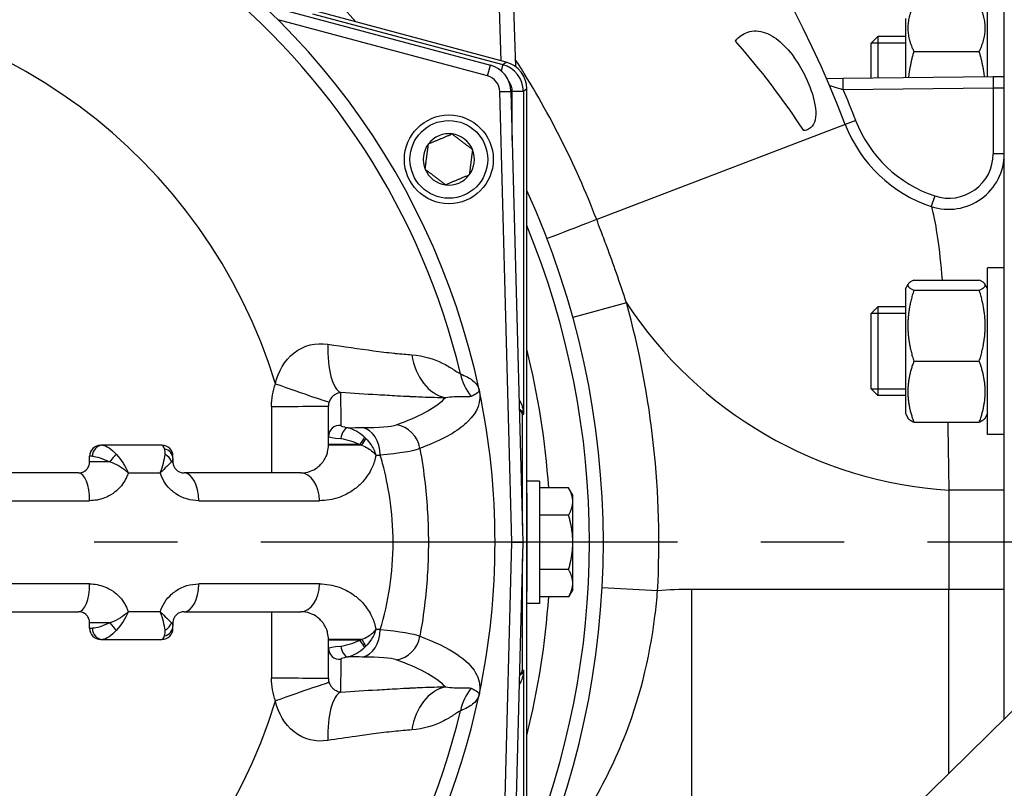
# Model space of a CAD drawing. Header units: millimetres. Extents: x -309 to 8091, y -6405 to -465.
# Tile 23 of 58: x 2596 to 2773, y -4050 to -3912. Entities that reach past the tile are written whole.
import ezdxf

# ---------------------------------------------------------------- set-up
doc = ezdxf.new("R2010")
doc.units = ezdxf.units.MM
doc.header["$LTSCALE"] = 20
doc.linetypes.add('MITTE', pattern=[2, 1.25, -0.25, 0.25, -0.25])
doc.layers.add('02-LINIE-035', color=2, linetype='CONTINUOUS')
doc.layers.add('05-ACHSE', color=1, linetype='MITTE')

msp = doc.modelspace()

# ---------------------------------------------------------------- linework, layer by layer
at = {"layer": '02-LINIE-035'}
for p, q in [((2682.39, -3919.21), (2681.48, -3893)), ((2683.98, -3892.91), (2684.93, -3920.25)), ((2772.96, -4037.8), (2772.96, -3897.97)), ((2639.26, -3908.98), (2680.43, -3920.01)), ((2769.96, -3922.11), (2769.96, -3907.83)), ((2683.26, -3919.44), (2646.32, -3909.54)), ((2683.26, -3919.44), (2646.33, -3909.55)), ((2648.41, -3910.73), (2682.66, -3919.9)), ((2679.91, -3921.94), (2642.22, -3911.84)), ((2755.16, -3911.58), (2755.16, -3922.27)), ((2748.96, -3916.05), (2750.18, -3914.83)), ((2748.96, -3922.34), (2748.96, -3916.05)), ((2755.16, -3916.03), (2748.98, -3916.03)), ((2750.18, -3914.83), (2750.18, -3922.33)), ((2755.16, -3914.83), (2750.18, -3914.83)), ((2756.66, -3917.52), (2768.45, -3917.52)), ((2682.66, -3919.9), (2682.36, -3921.02)), ((2682.66, -3919.9), (2683.26, -3919.44)), ((2683.26, -3919.44), (2683.26, -3919.44)), ((2679.91, -3921.94), (2680.43, -3920.01)), ((2684.97, -3921.27), (2684.97, -3921.27)), ((2743.95, -3922.39), (2740.96, -3922.43)), ((2770.94, -3922.1), (2743.95, -3922.39)), ((2743.97, -3924.39), (2743.95, -3922.39)), ((2772.96, -3922.08), (2770.94, -3922.1)), ((2770.94, -3922.1), (2770.96, -3924.1)), ((2682.13, -3924.76), (2684.13, -3924.71)), ((2684.26, -4005.97), (2682.13, -3924.76)), ((2684.13, -3924.71), (2686.26, -4005.97)), ((2684.36, -3933.57), (2684.36, -3924.73)), ((2686.36, -3924.73), (2684.36, -3924.73)), ((2686.96, -3924.27), (2686.36, -3924.73)), ((2686.36, -3924.73), (2686.36, -3982.87)), ((2686.96, -3997.09), (2686.96, -3924.27)), ((2686.96, -3924.27), (2686.97, -3924.27)), ((2686.97, -3997.09), (2686.97, -3924.27)), ((2743.97, -3924.39), (2770.96, -3924.1)), ((2770.96, -3924.1), (2772.96, -3924.06)), ((2770.96, -3924.1), (2770.96, -3935.96)), ((2746.2, -3929.95), (2744.33, -3930.66)), ((2744.33, -3930.66), (2699.56, -3947.82)), ((2772.96, -3935.96), (2770.96, -3935.96)), ((2760.44, -3943.55), (2759.81, -3945.45)), ((2769.96, -3986.53), (2769.96, -3956.53)), ((2772.96, -3956.53), (2769.96, -3956.53)), ((2756.66, -3958.73), (2768.45, -3958.73)), ((2755.16, -3960.28), (2755.65, -3959.43)), ((2755.16, -3960.28), (2755.16, -3982.78)), ((2756.66, -3960.54), (2768.45, -3960.54)), ((2769.96, -3960.28), (2769.46, -3959.43)), ((2704.92, -3962.79), (2695.28, -3965.45)), ((2748.96, -3964.76), (2750.18, -3963.53)), ((2750.18, -3963.53), (2750.18, -3979.53)), ((2755.16, -3963.53), (2750.18, -3963.53)), ((2748.96, -3978.31), (2748.96, -3964.76)), ((2755.16, -3964.74), (2748.98, -3964.74)), ((2756.66, -3973.34), (2768.45, -3973.34)), ((2748.96, -3978.31), (2750.18, -3979.53)), ((2748.98, -3978.33), (2755.16, -3978.33)), ((2755.16, -3979.53), (2750.18, -3979.53)), ((2651.26, -3986.9), (2651.26, -3981.41)), ((2686.36, -3982.87), (2686.18, -3983.05)), ((2686.18, -4002.97), (2686.18, -3983.05)), ((2755.16, -3982.78), (2755.65, -3983.64)), ((2769.96, -3982.78), (2769.46, -3983.64)), ((2756.66, -3984.34), (2768.45, -3984.34)), ((2651.26, -3988.33), (2651.26, -3986.9)), ((2772.96, -3986.53), (2769.96, -3986.53)), ((2610.56, -3988.47), (2610.26, -3988.47)), ((2621.26, -3988.47), (2610.56, -3988.47)), ((2656.91, -3988.33), (2651.26, -3988.33)), ((2651.26, -3988.47), (2651.26, -3988.33)), ((2657.23, -3988.47), (2651.26, -3988.47)), ((2608.26, -3991.47), (2608.26, -3990.47)), ((2608.77, -3990.47), (2608.26, -3990.47)), ((2623.26, -3990.86), (2623.26, -3990.47)), ((2611.92, -3991.47), (2608.26, -3991.47)), ((2622.99, -3991.47), (2623.26, -3991.47)), ((2623.26, -3990.86), (2623.26, -3991.47)), ((2606.26, -3993.47), (2490.26, -3993.47)), ((2615.2, -3993.47), (2620.98, -3993.47)), ((2646.26, -3993.47), (2625.26, -3993.47)), ((2689.26, -3994.97), (2686.97, -3994.97)), ((2689.26, -3994.97), (2689.26, -4016.97)), ((2686.96, -3997.09), (2686.97, -3997.09)), ((2694.5, -3996.16), (2689.26, -3996.16)), ((2695.26, -3997.47), (2694.5, -3996.16)), ((2695.26, -3998.61), (2695.26, -3997.47)), ((2762.96, -3996.57), (2762.96, -4014.46)), ((2772.96, -3996.57), (2762.96, -3996.57)), ((2488.26, -3998.47), (2608.26, -3998.47)), ((2627.92, -3998.47), (2649.64, -3998.47)), ((2695.26, -4005.97), (2695.26, -3998.61)), ((2694.5, -4001.07), (2689.26, -4001.07)), ((2682.13, -4087.19), (2684.26, -4005.97)), ((2686.26, -4005.97), (2684.13, -4087.24)), ((2684.26, -4005.97), (2686.26, -4005.97)), ((2695.26, -4013.34), (2695.26, -4005.97)), ((2686.18, -4028.9), (2686.18, -4008.97)), ((2694.5, -4010.88), (2689.26, -4010.88)), ((2608.26, -4013.47), (2488.26, -4013.47)), ((2649.64, -4013.47), (2627.92, -4013.47)), ((2695.26, -4014.47), (2695.26, -4013.34)), ((2796.13, -4015.06), (2684.92, -4124.15)), ((2686.96, -4087.68), (2686.96, -4014.86)), ((2686.96, -4014.86), (2686.97, -4014.86)), ((2686.97, -4087.68), (2686.97, -4014.86)), ((2695.26, -4014.47), (2694.5, -4015.79)), ((2710.53, -4014.71), (2700.54, -4014.17)), ((2716.66, -4014.46), (2716.66, -4064.45)), ((2762.96, -4014.46), (2716.66, -4014.46)), ((2762.96, -4047.61), (2762.96, -4014.46)), ((2772.96, -4014.46), (2762.96, -4014.46)), ((2689.26, -4016.97), (2686.97, -4016.97)), ((2694.5, -4015.79), (2689.26, -4015.79)), ((2490.26, -4018.47), (2606.26, -4018.47)), ((2620.98, -4018.47), (2615.2, -4018.47)), ((2625.26, -4018.47), (2646.26, -4018.47)), ((2608.26, -4021.47), (2608.26, -4020.47)), ((2611.92, -4020.47), (2608.26, -4020.47)), ((2622.99, -4020.47), (2623.26, -4020.47)), ((2623.26, -4020.47), (2623.26, -4021.09)), ((2608.26, -4021.47), (2608.77, -4021.47)), ((2623.26, -4021.47), (2623.26, -4021.09)), ((2610.26, -4023.47), (2610.56, -4023.47)), ((2610.56, -4023.47), (2621.26, -4023.47)), ((2657.23, -4023.47), (2651.26, -4023.47)), ((2651.26, -4023.62), (2651.26, -4023.47)), ((2656.91, -4023.62), (2651.26, -4023.62)), ((2651.26, -4025.05), (2651.26, -4023.62)), ((2651.26, -4030.54), (2651.26, -4025.05)), ((2686.18, -4028.9), (2686.36, -4029.08)), ((2686.36, -4029.08), (2686.36, -4087.22))]:
    msp.add_line(p, q, dxfattribs=at)
for radius in [8, 7]:
    msp.add_circle((2672.94, -3936.97), radius, dxfattribs=at)
for centre, radius, start, end in [((2558.61, -4001.82), 198.88, 20.9631, 157.1657), ((2548.26, -4005.97), 143, 40.9811, 139.0189), ((2548.26, -4005.97), 130.37, 13.4591, 166.5409), ((2548.26, -4005.97), 133, 11.9224, 64.7955), ((2548.26, -4005.97), 97.73, 17.0054, 162.9946), ((2681.97, -3924.27), 5, 0, 75), ((2679.13, -3924.84), 5, 1.5, 75), ((2679.13, -3924.84), 3, 1.5, 75), ((2558.61, -4001.82), 200.88, 20.9631, 22.6698), ((2767.67, -3921.72), 23, 200.9631, 251.6774), ((2767.67, -3921.72), 25, 200.9631, 251.6774), ((2672.94, -3936.97), 4.62, 82.6173, 142.6173), ((2672.94, -3936.97), 4.62, 22.6173, 82.6173), ((2672.94, -3936.97), 4.62, 142.6173, 202.6173), ((2672.94, -3936.97), 4.62, 322.6173, 22.6173), ((2762.96, -3935.96), 10, 251.6774, 0), ((2762.96, -3935.96), 8, 251.6774, 0), ((2672.94, -3936.97), 4.62, 202.6173, 262.6173), ((2672.94, -3936.97), 4.62, 262.6173, 322.6173), ((2548.26, -4005.97), 152.5, 335.4423, 24.5577), ((2548.26, -4005.97), 150, 337.6235, 22.3765), ((2548.26, -4005.97), 162.5, 356.919, 15.4118), ((2767.67, -3921.72), 75, 213.2018, 266.3953), ((2548.26, -4005.97), 143, 3.9356, 14.0776), ((2548.32, -4005.96), 117.93, 16.9003, 16.9004), ((2548.31, -4005.96), 119.95, 16.48708677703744, 16.48714161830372), ((2548.09, -4006.01), 121.18, 12.51859403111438, 12.51862861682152), ((2548.26, -4005.97), 133, 348.0776, 11.9224), ((2551.09, -4005.45), 115.12, 10.47993899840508, 10.47994619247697), ((2548.26, -4005.98), 120, 10.6703, 10.6708), ((2610.26, -3990.47), 2, 90, 180), ((2621.26, -3990.47), 2, 0, 90), ((2548.26, -4005.97), 118, 7.9175, 7.9188), ((2548.26, -4005.97), 120, 7.9969, 7.9973), ((2716.66, -4089.46), 75, 90, 94.6946), ((2548.26, -4005.97), 143, 345.9224, 356.0644), ((2610.26, -4021.47), 2, 180, 270), ((2621.26, -4021.47), 2, 270, 0), ((2548.26, -4005.97), 118, 352.0812, 352.0826), ((2548.26, -4005.98), 120, 352.0027, 352.0031), ((2548.26, -4005.97), 124, 348.7791, 348.7795), ((2548.26, -4005.97), 124.09, 348.7629, 348.7633), ((2548.24, -4005.97), 121.02, 347.4813687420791, 347.4814050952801), ((2548.26, -4005.97), 97.73, 197.0054, 342.9946), ((2548.26, -4005.97), 133, 305.2045, 348.0776), ((2548.26, -4005.97), 130.37, 193.4591, 346.5409), ((2548.4, -4006.02), 117.86, 343.1017969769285, 343.1018459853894), ((2548.27, -4005.98), 119.99, 343.5139176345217, 343.5139477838)]:
    msp.add_arc(centre, radius, start, end, dxfattribs=at)
for centre, major_axis, ratio, start_param, end_param in [((2681.36, -3924.73), (3.97, 3.04), 0.999891, 5.62895, 6.937421), ((2681.97, -3924.27), (-3.04, 3.97), 0.999456, 4.058153, 5.366625), ((2681.36, -3924.73), (2.38, 1.83), 0.999456, 5.62895, 6.282576), ((2699.94, -3947.67), (-9.33, -3.59), 0.000045, 4.753457, 6.28308), ((2654.48, -3969.1), (-0.65, -9.98), 0.329595, 4.850715, 6.172243), ((2673.61, -3970.08), (-0.12, -10), 0.748421, 4.933077, 6.124919), ((2684.64, -3973.34), (3.69, 9.3), 0.979433, 2.173457, 2.62901), ((2641.97, -3977.31), (9.42, -3.37), 0.015644, 4.691397, 6.247549), ((3004.45, -4005.97), (0, 3635.31), 0.099977, 1.564058, 1.567358), ((2641.26, -3981.41), (10, 0), 0.006687, 4.687077, 6.283185), ((2685.18, -3983.05), (-0.708, -0.708), 0.999315, 2.356537, 3.454734), ((2653.26, -3986.9), (-2, 0), 0.994463, 4.609562, 6.283185), ((2654.59, -3987.3), (0.35, 1.97), 0.552034, 0.125692, 1.659702), ((2547.28, -3983.72), (147.76, -0.77), 0.01024, 5.52742, 5.553436), ((2656.85, -3990.25), (-0.04, 5), 0.748861, 4.706775, 6.124799), ((2662.89, -3989.73), (1.69, -4.7), 0.974274, 1.371163, 2.659292), ((2656.65, -3988.33), (1.21, 1.59), 0.104378, 4.791572, 5.734225), ((2655.56, -3989.88), (3.89, -4.25), 0.62067, 1.615698, 1.676513), ((2610.56, -3990.47), (0, 2), 0.898485, 0, 1.570796), ((2655.43, -3990.03), (5.36, -2.14), 0.373031, 1.381084, 1.441958), ((2656.84, -3988.47), (1.26, 1.56), 0.151736, 4.8343, 5.699416), ((2612.46, -3991.47), (1.22, 1.59), 0.21581, 0.75731, 1.735011), ((2621.26, -3990.86), (2, 0), 0.898656, 0, 1.323775), ((2621.1, -3991.47), (-1.83, 0.8), 0.76049, 3.664735, 4.642436), ((2548.27, -3988.22), (-149.99, 1.04), 0.012561, 2.409492, 2.417229), ((2606.26, -3998.47), (0, 5), 0.4, 4.712389, 6.283185), ((2625.26, -3998.47), (0, 5), 0.531034, 4.712389, 6.283185), ((2646.26, -3998.47), (0, 5), 0.675862, 4.712389, 6.283185), ((2606.26, -4013.47), (0, -5), 0.4, 0, 1.570796), ((2625.26, -4013.47), (0, -5), 0.531034, 0, 1.570796), ((2646.26, -4013.47), (0, -5), 0.675862, 0, 1.570796), ((3004.45, -4005.97), (0, 3635.31), 0.099977, 1.574235, 1.577535), ((2612.46, -4020.47), (1.22, -1.59), 0.21581, 4.548174, 5.525875), ((2621.1, -4020.47), (-1.83, -0.8), 0.76049, 1.64075, 2.618451), ((2610.56, -4021.47), (0, -2), 0.898485, 4.712389, 6.283185), ((2621.26, -4021.09), (2, 0), 0.898656, 4.95941, 6.283185), ((2656.85, -4021.7), (-0.04, -5), 0.748861, 0.158387, 1.57641), ((2548.27, -4023.73), (149.99, 1.04), 0.012561, 0.724364, 0.732101), ((2655.43, -4021.91), (5.36, 2.14), 0.373031, 4.841227, 4.902101), ((2656.65, -4023.62), (1.21, -1.59), 0.104378, 0.54896, 1.491613), ((2656.84, -4023.47), (1.26, -1.56), 0.151736, 0.58377, 1.448885), ((2662.89, -4022.22), (-1.69, -4.7), 0.974274, 0.4823, 1.77043), ((2653.26, -4025.05), (-2, 0), 0.994463, 0, 1.673623), ((2654.59, -4024.65), (0.35, -1.97), 0.552034, 4.623483, 6.157494), ((2655.56, -4022.07), (-3.89, -4.25), 0.62067, 1.465079, 1.525895), ((2547.28, -4028.22), (-147.76, -0.77), 0.01024, 3.871342, 3.897358), ((2685.18, -4028.9), (0.708, -0.708), 0.999315, 5.970044, 7.068241), ((2641.26, -4030.54), (10, 0), 0.006687, 0, 1.596108), ((2641.97, -4034.63), (9.42, 3.37), 0.015644, 0.035637, 1.591788), ((2654.48, -4042.85), (-0.65, 9.98), 0.329595, 0.110942, 1.43247), ((2673.61, -4041.87), (-0.12, 10), 0.748421, 0.158266, 1.350108), ((2684.64, -4038.61), (3.69, -9.3), 0.979433, 3.654175, 4.109728)]:
    msp.add_ellipse(centre, major_axis=major_axis, ratio=ratio, start_param=start_param, end_param=end_param, dxfattribs=at)
for points, weights in [([(2756.66, -3909.09), (2754.66, -3913.31), (2756.66, -3917.52)], [1, 1.15470053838, 1]), ([(2768.45, -3917.52), (2770.45, -3913.31), (2768.45, -3909.09)], [1, 1.15470053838, 1]), ([(2756.66, -3917.52), (2755.93, -3920.05), (2755.7, -3922.27)], [1, 1.05176549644, 1.0688877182]), ([(2769.4, -3922.12), (2769.16, -3919.96), (2768.45, -3917.52)], [1.0676824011, 1.05000411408, 1]), ([(2669.27, -3934.17), (2671.4, -3933.28), (2673.53, -3932.39)], [1.21650635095, 1.40470053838, 1.21650635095]), ([(2673.53, -3932.39), (2675.37, -3933.8), (2677.2, -3935.2)], [1.21650635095, 1.40470053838, 1.21650635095]), ([(2668.68, -3938.75), (2668.97, -3936.46), (2669.27, -3934.17)], [1.21650635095, 1.40470053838, 1.21650635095]), ([(2677.2, -3935.2), (2676.91, -3937.49), (2676.61, -3939.78)], [1.21650635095, 1.40470053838, 1.21650635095]), ([(2672.35, -3941.56), (2670.51, -3940.15), (2668.68, -3938.75)], [1.21650635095, 1.40470053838, 1.21650635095]), ([(2676.61, -3939.78), (2674.48, -3940.67), (2672.35, -3941.56)], [1.21650635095, 1.40470053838, 1.21650635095]), ([(2756.66, -3958.73), (2754.66, -3959.64), (2756.66, -3960.54)], [1, 1.15470053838, 1]), ([(2768.45, -3960.54), (2770.45, -3959.64), (2768.45, -3958.73)], [1, 1.15470053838, 1]), ([(2756.66, -3960.54), (2754.66, -3966.94), (2756.66, -3973.34)], [1, 1.15470053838, 1]), ([(2768.45, -3973.34), (2770.45, -3966.94), (2768.45, -3960.54)], [1, 1.15470053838, 1]), ([(2756.66, -3973.34), (2754.66, -3978.84), (2756.66, -3984.34)], [1, 1.15470053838, 1]), ([(2768.45, -3984.34), (2770.45, -3978.84), (2768.45, -3973.34)], [1, 1.15470053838, 1]), ([(2756.66, -3984.34), (2755.84, -3983.96), (2755.65, -3983.64)], [1, 1.05842950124, 1.07272203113]), ([(2769.46, -3983.64), (2769.28, -3983.96), (2768.45, -3984.34)], [1.07272203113, 1.05842950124, 1]), ([(2695.26, -3998.61), (2695.26, -3997.47), (2694.5, -3996.16)], [1.71319739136, 1.71319739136, 1.59019535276]), ([(2694.5, -4001.07), (2695.26, -3999.75), (2695.26, -3998.61)], [1.59019535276, 1.71319739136, 1.71319739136]), ([(2695.26, -4005.97), (2695.26, -4003.7), (2694.5, -4001.07)], [1.71319739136, 1.71319739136, 1.59019535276]), ([(2694.5, -4010.88), (2695.26, -4008.25), (2695.26, -4005.97)], [1.59019535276, 1.71319739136, 1.71319739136]), ([(2695.26, -4013.34), (2695.26, -4012.2), (2694.5, -4010.88)], [1.71319739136, 1.71319739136, 1.59019535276]), ([(2694.5, -4015.79), (2695.26, -4014.47), (2695.26, -4013.34)], [1.59019535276, 1.71319739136, 1.71319739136])]:
    msp.add_rational_spline(points, weights, degree=2, dxfattribs=at)
for points, knots in [([(2724.54, -3915.67), (2724.63, -3915.56), (2724.72, -3915.44), (2725.44, -3914.63), (2726.23, -3914.15), (2728.15, -3913.7), (2729.24, -3913.84), (2731.35, -3914.75), (2732.37, -3915.49), (2734.3, -3917.44), (2735.2, -3918.64), (2736.68, -3921.08), (2737.28, -3922.27), (2738.19, -3924.51), (2738.53, -3925.54), (2738.93, -3927.38), (2739.03, -3928.17), (2738.98, -3929.59), (2738.84, -3930.18), (2738.29, -3931.18), (2737.86, -3931.51), (2737.17, -3931.73), (2737.01, -3931.77), (2736.84, -3931.79)], [-5.134678, -5.134678, -5.134678, -5.134678, -5.06781, -5.06781, -4.627791, -4.627791, -4.121674, -4.121674, -3.640774, -3.640774, -3.17203, -3.17203, -2.789958, -2.789958, -2.468911, -2.468911, -2.188236, -2.188236, -1.901555, -1.901555, -1.566594, -1.566594, -1.474299, -1.474299, -1.474299, -1.474299]), ([(2741.49, -3923.66), (2741.49, -3923.66), (2741.51, -3923.66), (2741.69, -3923.72), (2742.02, -3923.82), (2742.73, -3924.03), (2743.03, -3924.12), (2743.56, -3924.27), (2743.77, -3924.33), (2743.97, -3924.39)], [-3.2472694, -3.2472694, -3.2472694, -3.2472694, -3.1524108, -3.1524108, -2.8772144, -2.8772144, -2.7052166, -2.7052166, -2.597718, -2.597718, -2.597718, -2.597718]), ([(2759.81, -3945.45), (2759.81, -3945.45), (2759.92, -3945.83), (2760.57, -3948.51), (2761.29, -3952.84), (2761.77, -3958.73)], [6.16308, 6.16308, 6.16308, 6.16308, 7.344057, 7.344057, 10.482224, 10.482224, 10.482224, 10.482224]), ([(2704.92, -3962.79), (2704.34, -3961.03), (2703.73, -3959.26), (2702.55, -3955.89), (2701.98, -3954.28), (2701.02, -3951.69), (2700.65, -3950.69), (2700.03, -3949.06), (2699.8, -3948.44), (2699.56, -3947.82)], [0, 0, 0, 0, 0.565062, 0.565062, 1.074413, 1.074413, 1.392758, 1.392758, 1.591723, 1.591723, 1.591723, 1.591723]), ([(2641.72, -3977.39), (2642.22, -3975.21), (2643.33, -3973.18), (2645.07, -3971.82), (2646.8, -3970.46), (2649.03, -3969.94), (2651.13, -3970.26)], [0, 0, 0, 0, 0.5, 0.5, 0.5, 1, 1, 1, 1]), ([(2651.13, -3970.26), (2654.03, -3970.71), (2656.79, -3971.11), (2659.38, -3971.44), (2660.02, -3971.53), (2660.64, -3971.61), (2661.25, -3971.68), (2661.86, -3971.76), (2662.45, -3971.83), (2663.03, -3971.89), (2663.12, -3971.9), (2663.21, -3971.91), (2663.3, -3971.92), (2664.35, -3972.03), (2665.35, -3972.11), (2666.28, -3972.18)], [0, 0, 0, 0, 0.504061, 0.504061, 0.504061, 0.628889, 0.628889, 0.628889, 0.753092, 0.753092, 0.753092, 0.772384, 0.772384, 0.772384, 1, 1, 1, 1]), ([(2666.28, -3972.18), (2668.43, -3972.34), (2670.26, -3972.94), (2671.76, -3973.67), (2672.52, -3974.04), (2673.19, -3974.45), (2673.74, -3974.81), (2674.06, -3975.02), (2674.35, -3975.21), (2674.59, -3975.36), (2674.77, -3975.47), (2674.92, -3975.57), (2675.05, -3975.63)], [0, 0, 0, 0, 0.5, 0.5, 0.5, 0.751514, 0.751514, 0.751514, 0.895882, 0.895882, 0.895882, 1, 1, 1, 1]), ([(2675.05, -3975.63), (2675.91, -3975.96), (2676.61, -3976.34), (2677.14, -3976.75), (2677.65, -3977.14), (2678.01, -3977.57), (2678.22, -3978.01), (2678.3, -3978.17), (2678.36, -3978.33), (2678.39, -3978.5)], [0, 0, 0, 0, 0.4325445, 0.4325445, 0.4325445, 0.8463181, 0.8463181, 0.8463181, 1, 1, 1, 1]), ([(2653.46, -3978.99), (2653.25, -3979.02), (2653.03, -3979.07), (2652.81, -3979.17), (2652.61, -3979.25), (2652.41, -3979.37), (2652.21, -3979.53), (2652.21, -3979.53), (2652.2, -3979.53), (2652.2, -3979.54), (2652.03, -3979.67), (2651.86, -3979.84), (2651.71, -3980.05), (2651.71, -3980.05), (2651.7, -3980.05), (2651.7, -3980.06), (2651.57, -3980.24), (2651.46, -3980.45), (2651.38, -3980.69)], [0, 0, 0, 0, 0.315553, 0.315553, 0.315553, 0.583864, 0.583864, 0.583864, 0.589444, 0.589444, 0.589444, 0.809999, 0.809999, 0.809999, 0.814148, 0.814148, 0.814148, 1, 1, 1, 1]), ([(2666.04, -3979.73), (2666, -3979.73), (2665.97, -3979.73), (2665.93, -3979.72), (2665.18, -3979.69), (2664.41, -3979.65), (2663.62, -3979.61), (2662.45, -3979.54), (2661.26, -3979.47), (2660.03, -3979.4), (2657.92, -3979.28), (2655.73, -3979.14), (2653.46, -3978.99)], [0, 0, 0, 0, 0.009223, 0.009223, 0.009223, 0.207241, 0.207241, 0.207241, 0.5, 0.5, 0.5, 1, 1, 1, 1]), ([(2653.46, -3978.99), (2653.46, -3979.62), (2653.46, -3980.24), (2653.46, -3982.22), (2653.47, -3983.57), (2653.47, -3984.92)], [0, 0, 0, 0, 0.315066, 0.315066, 1, 1, 1, 1]), ([(2663.51, -3984.79), (2667.5, -3983.38), (2670.34, -3981.84), (2672.12, -3980.13), (2672.19, -3980.07), (2672.25, -3980.01), (2672.31, -3979.94)], [0, 0, 0, 0, 0.965203, 0.965203, 0.965203, 1, 1, 1, 1]), ([(2672.31, -3979.94), (2671.02, -3979.93), (2669.64, -3979.89), (2668.18, -3979.83), (2667.7, -3979.81), (2667.21, -3979.79), (2666.71, -3979.76), (2666.49, -3979.75), (2666.26, -3979.74), (2666.04, -3979.73)], [0, 0, 0, 0, 0.677989, 0.677989, 0.677989, 0.90028, 0.90028, 0.90028, 1, 1, 1, 1]), ([(2678.39, -3978.5), (2678.83, -3980.56), (2678.14, -3982.48), (2676.37, -3984.22), (2674.88, -3985.69), (2672.64, -3987.04), (2669.64, -3988.29), (2669.03, -3988.55), (2668.39, -3988.8), (2667.72, -3989.04)], [0, 0, 0, 0, 0.497038, 0.497038, 0.497038, 0.91486, 0.91486, 0.91486, 1, 1, 1, 1]), ([(2676.96, -3979.67), (2676.78, -3979.74), (2676.53, -3979.76), (2676.22, -3979.76), (2675.92, -3979.76), (2675.57, -3979.74), (2675.17, -3979.73), (2674.4, -3979.72), (2673.45, -3979.75), (2672.31, -3979.94)], [0, 0, 0, 0, 0.265918, 0.265918, 0.265918, 0.519268, 0.519268, 0.519268, 1, 1, 1, 1]), ([(2685.59, -3980.37), (2685.61, -3980.4), (2685.63, -3980.42), (2685.65, -3980.45), (2685.84, -3980.68), (2685.97, -3980.95), (2686.07, -3981.22), (2686.22, -3981.63), (2686.31, -3982.06), (2686.34, -3982.48), (2686.35, -3982.61), (2686.36, -3982.74), (2686.36, -3982.86), (2686.36, -3982.86), (2686.36, -3982.87), (2686.36, -3982.87)], [0.2348842, 0.2348842, 0.2348842, 0.2348842, 0.2622921, 0.2622921, 0.2622921, 0.5151642, 0.5151642, 0.5151642, 0.8876758, 0.8876758, 0.8876758, 0.9972383, 0.9972383, 0.9972383, 1, 1, 1, 1]), ([(2686.36, -3982.87), (2686.36, -3982.87), (2686.36, -3982.87), (2686.36, -3982.87), (2686.36, -3982.83), (2686.35, -3982.79), (2686.34, -3982.75), (2686.31, -3982.62), (2686.25, -3982.48), (2686.14, -3982.36), (2686.12, -3982.33), (2686.09, -3982.31), (2686.07, -3982.28), (2686.01, -3982.22), (2685.93, -3982.17), (2685.84, -3982.11), (2685.81, -3982.1), (2685.77, -3982.08), (2685.73, -3982.06), (2685.7, -3982.05), (2685.67, -3982.04), (2685.63, -3982.03)], [0, 0, 0, 0, 0.00313, 0.00313, 0.00313, 0.1136389, 0.1136389, 0.1136389, 0.4899895, 0.4899895, 0.4899895, 0.5628703, 0.5628703, 0.5628703, 0.7453376, 0.7453376, 0.7453376, 0.810414, 0.810414, 0.810414, 0.8601227, 0.8601227, 0.8601227, 0.8601227]), ([(2653.47, -3984.92), (2653.47, -3984.96), (2653.52, -3985), (2653.64, -3985.05), (2653.75, -3985.09), (2653.92, -3985.14), (2654.13, -3985.19), (2654.32, -3985.24), (2654.55, -3985.28), (2654.8, -3985.33)], [0, 0, 0, 0, 0.346227, 0.346227, 0.346227, 0.692595, 0.692595, 0.692595, 1, 1, 1, 1]), ([(2654.8, -3985.33), (2655.31, -3985.42), (2655.85, -3985.64), (2656.38, -3985.96), (2656.86, -3986.25), (2657.33, -3986.62), (2657.77, -3987.03)], [0, 0, 0, 0, 0.517979, 0.517979, 0.517979, 1, 1, 1, 1]), ([(2610.56, -3988.47), (2610.9, -3988.47), (2611.32, -3988.65), (2611.77, -3988.97), (2612.2, -3989.26), (2612.65, -3989.66), (2613.1, -3990.14)], [0, 0, 0, 0, 0.518172, 0.518172, 0.518172, 1, 1, 1, 1]), ([(2646.26, -3993.47), (2646.85, -3993.47), (2647.42, -3993.37), (2647.97, -3993.17), (2648.4, -3993.02), (2648.83, -3992.79), (2649.23, -3992.49), (2649.33, -3992.42), (2649.42, -3992.35), (2649.51, -3992.27), (2649.74, -3992.07), (2649.97, -3991.84), (2650.18, -3991.57), (2650.3, -3991.43), (2650.41, -3991.28), (2650.51, -3991.11), (2650.59, -3990.98), (2650.66, -3990.85), (2650.74, -3990.7), (2650.84, -3990.49), (2650.94, -3990.26), (2651.02, -3990), (2651.06, -3989.89), (2651.09, -3989.77), (2651.12, -3989.65), (2651.21, -3989.3), (2651.26, -3988.89), (2651.26, -3988.47)], [0, 0, 0, 0, 0.279238, 0.279238, 0.279238, 0.5, 0.5, 0.5, 0.552002, 0.552002, 0.552002, 0.681286, 0.681286, 0.681286, 0.75, 0.75, 0.75, 0.800923, 0.800923, 0.800923, 0.875, 0.875, 0.875, 0.906681, 0.906681, 0.906681, 1, 1, 1, 1]), ([(2653.48, -3987.29), (2654.02, -3987.34), (2654.61, -3987.48), (2655.22, -3987.67), (2655.8, -3987.85), (2656.36, -3988.07), (2656.91, -3988.33)], [0, 0, 0, 0, 0.517352, 0.517352, 0.517352, 1, 1, 1, 1]), ([(2657.23, -3988.47), (2657.63, -3988.62), (2658.01, -3988.8), (2658.36, -3989.01), (2658.68, -3989.2), (2658.98, -3989.42), (2659.25, -3989.66), (2659.36, -3989.76), (2659.46, -3989.86), (2659.56, -3989.97), (2659.61, -3990.02), (2659.66, -3990.07), (2659.7, -3990.12), (2659.72, -3990.14), (2659.74, -3990.16), (2659.76, -3990.19), (2659.77, -3990.2), (2659.78, -3990.21), (2659.79, -3990.22), (2659.8, -3990.23), (2659.8, -3990.24), (2659.81, -3990.24), (2659.81, -3990.24), (2659.81, -3990.25), (2659.81, -3990.25), (2659.81, -3990.25), (2659.82, -3990.25), (2659.82, -3990.26)], [0, 0, 0, 0, 0.372379, 0.372379, 0.372379, 0.720983, 0.720983, 0.720983, 0.867591, 0.867591, 0.867591, 0.935969, 0.935969, 0.935969, 0.968822, 0.968822, 0.968822, 0.98477, 0.98477, 0.98477, 0.992543, 0.992543, 0.992543, 0.995838, 0.995838, 0.995838, 1, 1, 1, 1]), ([(2658.02, -3987.28), (2658.33, -3987.6), (2658.62, -3987.95), (2658.87, -3988.32), (2659.28, -3988.93), (2659.61, -3989.59), (2659.82, -3990.26)], [0, 0, 0, 0, 0.3773337, 0.3773337, 0.3773337, 0.9999323, 0.9999323, 0.9999323, 0.9999323]), ([(2667.72, -3989.04), (2668.1, -3991.13), (2668.41, -3993.25), (2668.65, -3995.39), (2669.05, -3998.91), (2669.25, -4002.42), (2669.25, -4005.98), (2669.25, -4006), (2669.25, -4006.01), (2669.25, -4006.03), (2669.25, -4009.6), (2669.05, -4013.12), (2668.64, -4016.66), (2668.4, -4018.76), (2668.09, -4020.85), (2667.72, -4022.91)], [0.0000003, 0.0000003, 0.0000003, 0.0000003, 0.1888474, 0.1888474, 0.1888474, 0.5, 0.5, 0.5, 0.5014572, 0.5014572, 0.5014572, 0.8137395, 0.8137395, 0.8137395, 0.9999996, 0.9999996, 0.9999996, 0.9999996]), ([(2608.77, -3990.47), (2609.1, -3990.47), (2609.59, -3990.58), (2610.16, -3990.77), (2610.69, -3990.94), (2611.3, -3991.19), (2611.92, -3991.47)], [0, 0, 0, 0, 0.517886, 0.517886, 0.517886, 1, 1, 1, 1]), ([(2659.82, -3990.26), (2659.78, -3990.45), (2659.74, -3990.64), (2659.69, -3990.83), (2659.5, -3991.59), (2659.23, -3992.29), (2658.9, -3992.93), (2658.7, -3993.31), (2658.49, -3993.67), (2658.26, -3994), (2658.1, -3994.24), (2657.93, -3994.46), (2657.76, -3994.67), (2657.33, -3995.2), (2656.86, -3995.66), (2656.37, -3996.07), (2656.18, -3996.23), (2655.97, -3996.38), (2655.77, -3996.53), (2654.96, -3997.11), (2654.08, -3997.56), (2653.17, -3997.87), (2652.04, -3998.27), (2650.86, -3998.47), (2649.64, -3998.47)], [0, 0, 0, 0, 0.03379, 0.03379, 0.03379, 0.169557, 0.169557, 0.169557, 0.25, 0.25, 0.25, 0.306466, 0.306466, 0.306466, 0.444259, 0.444259, 0.444259, 0.5, 0.5, 0.5, 0.721826, 0.721826, 0.721826, 1, 1, 1, 1]), ([(2660.59, -4021.7), (2661.32, -4019.25), (2661.9, -4016.7), (2662.29, -4014.07), (2662.69, -4011.42), (2662.9, -4008.74), (2662.9, -4006.02), (2662.9, -4006.01), (2662.9, -4006.01), (2662.9, -4006), (2662.9, -4003.28), (2662.7, -4000.6), (2662.3, -3997.95), (2661.99, -3995.84), (2661.55, -3993.77), (2661.02, -3991.77), (2660.88, -3991.26), (2660.74, -3990.75), (2660.59, -3990.25)], [0, 0, 0, 0, 0.248921, 0.248921, 0.248921, 0.499524, 0.499524, 0.499524, 0.5, 0.5, 0.5, 0.749959, 0.749959, 0.749959, 0.949127, 0.949127, 0.949127, 1, 1, 1, 1]), ([(2606.26, -3993.47), (2606.5, -3993.47), (2606.75, -3993.43), (2606.98, -3993.34), (2606.98, -3993.34), (2606.99, -3993.34), (2607, -3993.33), (2607.21, -3993.25), (2607.42, -3993.13), (2607.61, -3992.95), (2607.62, -3992.94), (2607.63, -3992.93), (2607.64, -3992.92), (2607.79, -3992.78), (2607.94, -3992.6), (2608.05, -3992.37), (2608.07, -3992.34), (2608.08, -3992.31), (2608.09, -3992.27), (2608.13, -3992.2), (2608.16, -3992.11), (2608.18, -3992.02), (2608.21, -3991.92), (2608.23, -3991.82), (2608.25, -3991.71), (2608.26, -3991.63), (2608.26, -3991.55), (2608.26, -3991.47)], [0, 0, 0, 0, 0.286378, 0.286378, 0.286378, 0.29564, 0.29564, 0.29564, 0.558868, 0.558868, 0.558868, 0.575182, 0.575182, 0.575182, 0.785601, 0.785601, 0.785601, 0.812499, 0.812499, 0.812499, 0.878989, 0.878989, 0.878989, 0.949513, 0.949513, 0.949513, 1, 1, 1, 1]), ([(2611.92, -3991.47), (2612.97, -3991.81), (2614.01, -3992.41), (2614.83, -3993.13), (2614.96, -3993.24), (2615.08, -3993.36), (2615.2, -3993.47)], [0, 0, 0, 0, 0.8651986, 0.8651986, 0.8651986, 1, 1, 1, 1]), ([(2623.26, -3991.47), (2623.26, -3991.59), (2623.27, -3991.7), (2623.29, -3991.8), (2623.3, -3991.9), (2623.33, -3991.99), (2623.35, -3992.07), (2623.42, -3992.29), (2623.52, -3992.46), (2623.61, -3992.6), (2623.7, -3992.74), (2623.8, -3992.85), (2623.9, -3992.94), (2623.94, -3992.98), (2623.98, -3993.01), (2624.01, -3993.04), (2624.19, -3993.18), (2624.38, -3993.28), (2624.56, -3993.35), (2624.8, -3993.44), (2625.03, -3993.47), (2625.26, -3993.47)], [0, 0, 0, 0, 0.06181, 0.06181, 0.06181, 0.118241, 0.118241, 0.118241, 0.26387, 0.26387, 0.26387, 0.40093, 0.40093, 0.40093, 0.45041, 0.45041, 0.45041, 0.692235, 0.692235, 0.692235, 1, 1, 1, 1]), ([(2615.2, -3993.47), (2615.12, -3993.75), (2615.01, -3994.01), (2614.9, -3994.27), (2614.5, -3995.15), (2613.94, -3995.91), (2613.26, -3996.54), (2613.01, -3996.77), (2612.75, -3996.98), (2612.47, -3997.17), (2611.99, -3997.5), (2611.48, -3997.77), (2610.93, -3997.98), (2610.08, -3998.31), (2609.18, -3998.47), (2608.26, -3998.47)], [0, 0, 0, 0, 0.089157, 0.089157, 0.089157, 0.389381, 0.389381, 0.389381, 0.5, 0.5, 0.5, 0.693605, 0.693605, 0.693605, 1, 1, 1, 1]), ([(2627.92, -3998.47), (2626.48, -3998.47), (2625.04, -3998.07), (2623.79, -3997.22), (2623.51, -3997.04), (2623.25, -3996.84), (2623, -3996.62), (2622.16, -3995.86), (2621.47, -3994.86), (2621.06, -3993.72), (2621.04, -3993.64), (2621.01, -3993.55), (2620.98, -3993.47)], [0, 0, 0, 0, 0.5, 0.5, 0.5, 0.607782, 0.607782, 0.607782, 0.97431, 0.97431, 0.97431, 1, 1, 1, 1]), ([(2686.96, -4014.86), (2686.96, -4011.9), (2686.96, -4008.94), (2686.96, -4005.97), (2686.96, -4005.81), (2686.96, -4005.64), (2686.96, -4005.47), (2686.96, -4002.68), (2686.96, -3999.88), (2686.96, -3997.09)], [0, 0, 0, 0, 0.499999, 0.499999, 0.499999, 0.528467, 0.528467, 0.528467, 1, 1, 1, 1]), ([(2608.26, -4013.47), (2609.18, -4013.47), (2610.08, -4013.64), (2610.93, -4013.97), (2611.48, -4014.18), (2611.99, -4014.45), (2612.47, -4014.78), (2612.75, -4014.97), (2613.01, -4015.18), (2613.26, -4015.41), (2613.94, -4016.04), (2614.5, -4016.81), (2614.9, -4017.68), (2614.99, -4017.88), (2615.07, -4018.08), (2615.14, -4018.29), (2615.16, -4018.35), (2615.18, -4018.41), (2615.2, -4018.47)], [0, 0, 0, 0, 0.306395, 0.306395, 0.306395, 0.5, 0.5, 0.5, 0.610594, 0.610594, 0.610594, 0.910773, 0.910773, 0.910773, 0.979965, 0.979965, 0.979965, 1, 1, 1, 1]), ([(2620.98, -4018.48), (2621.37, -4017.23), (2622.1, -4016.14), (2623, -4015.33), (2623.25, -4015.11), (2623.51, -4014.91), (2623.79, -4014.73), (2625.04, -4013.88), (2626.48, -4013.47), (2627.92, -4013.47)], [0, 0, 0, 0, 0.392187, 0.392187, 0.392187, 0.5, 0.5, 0.5, 1, 1, 1, 1]), ([(2649.64, -4013.47), (2650.86, -4013.47), (2652.04, -4013.68), (2653.17, -4014.08), (2654.08, -4014.39), (2654.96, -4014.84), (2655.77, -4015.42), (2655.97, -4015.57), (2656.18, -4015.72), (2656.37, -4015.88), (2656.86, -4016.29), (2657.33, -4016.75), (2657.76, -4017.28), (2657.93, -4017.49), (2658.1, -4017.71), (2658.26, -4017.95), (2658.49, -4018.28), (2658.7, -4018.64), (2658.9, -4019.02), (2659.23, -4019.66), (2659.5, -4020.36), (2659.69, -4021.12), (2659.74, -4021.31), (2659.78, -4021.5), (2659.82, -4021.69)], [0, 0, 0, 0, 0.278174, 0.278174, 0.278174, 0.5, 0.5, 0.5, 0.555741, 0.555741, 0.555741, 0.693534, 0.693534, 0.693534, 0.75, 0.75, 0.75, 0.830443, 0.830443, 0.830443, 0.96621, 0.96621, 0.96621, 1, 1, 1, 1]), ([(2686.97, -4073.46), (2687.49, -4072.44), (2688.02, -4071.42), (2689.94, -4067.87), (2691.29, -4065.57), (2694.58, -4060.07), (2696.37, -4057.18), (2700.53, -4049.97), (2702.63, -4045.83), (2707.19, -4034.52), (2709.08, -4027.04), (2710.25, -4017.75), (2710.4, -4016.23), (2710.53, -4014.71)], [0.165669, 0.165669, 0.165669, 0.165669, 0.425689, 0.425689, 1.106791, 1.106791, 2.196554, 2.196554, 3.940175, 3.940175, 6.729969, 6.729969, 7.276504, 7.276504, 7.276504, 7.276504]), ([(2608.26, -4020.47), (2608.26, -4020.4), (2608.26, -4020.32), (2608.25, -4020.24), (2608.23, -4020.13), (2608.21, -4020.03), (2608.18, -4019.93), (2608.16, -4019.84), (2608.13, -4019.75), (2608.09, -4019.68), (2608.08, -4019.64), (2608.07, -4019.61), (2608.05, -4019.58), (2607.94, -4019.35), (2607.79, -4019.17), (2607.64, -4019.03), (2607.63, -4019.02), (2607.62, -4019.01), (2607.61, -4019), (2607.42, -4018.82), (2607.21, -4018.7), (2607, -4018.62), (2606.99, -4018.61), (2606.98, -4018.61), (2606.98, -4018.61), (2606.75, -4018.52), (2606.5, -4018.47), (2606.26, -4018.47)], [0, 0, 0, 0, 0.050487, 0.050487, 0.050487, 0.121011, 0.121011, 0.121011, 0.187501, 0.187501, 0.187501, 0.214399, 0.214399, 0.214399, 0.424818, 0.424818, 0.424818, 0.441132, 0.441132, 0.441132, 0.70436, 0.70436, 0.70436, 0.713622, 0.713622, 0.713622, 1, 1, 1, 1]), ([(2615.2, -4018.47), (2614.38, -4019.29), (2613.28, -4020), (2612.14, -4020.4), (2612.07, -4020.43), (2611.99, -4020.45), (2611.92, -4020.47)], [0, 0, 0, 0, 0.939344, 0.939344, 0.939344, 1, 1, 1, 1]), ([(2625.26, -4018.47), (2625.03, -4018.47), (2624.8, -4018.51), (2624.56, -4018.6), (2624.38, -4018.67), (2624.19, -4018.77), (2624.01, -4018.91), (2623.98, -4018.94), (2623.94, -4018.97), (2623.9, -4019.01), (2623.8, -4019.1), (2623.7, -4019.21), (2623.61, -4019.34), (2623.52, -4019.49), (2623.42, -4019.66), (2623.35, -4019.88), (2623.33, -4019.96), (2623.3, -4020.05), (2623.29, -4020.15), (2623.27, -4020.25), (2623.26, -4020.36), (2623.26, -4020.47)], [0, 0, 0, 0, 0.307765, 0.307765, 0.307765, 0.54959, 0.54959, 0.54959, 0.59907, 0.59907, 0.59907, 0.73613, 0.73613, 0.73613, 0.881759, 0.881759, 0.881759, 0.93819, 0.93819, 0.93819, 1, 1, 1, 1]), ([(2651.26, -4023.47), (2651.26, -4023.06), (2651.21, -4022.65), (2651.12, -4022.3), (2651.09, -4022.17), (2651.06, -4022.06), (2651.02, -4021.95), (2650.94, -4021.69), (2650.84, -4021.46), (2650.74, -4021.25), (2650.66, -4021.1), (2650.59, -4020.97), (2650.51, -4020.84), (2650.41, -4020.67), (2650.3, -4020.52), (2650.18, -4020.38), (2649.97, -4020.11), (2649.74, -4019.88), (2649.51, -4019.68), (2649.42, -4019.6), (2649.33, -4019.53), (2649.23, -4019.46), (2648.83, -4019.16), (2648.4, -4018.93), (2647.97, -4018.78), (2647.42, -4018.57), (2646.85, -4018.47), (2646.26, -4018.47)], [0, 0, 0, 0, 0.093319, 0.093319, 0.093319, 0.125, 0.125, 0.125, 0.199077, 0.199077, 0.199077, 0.25, 0.25, 0.25, 0.318714, 0.318714, 0.318714, 0.447998, 0.447998, 0.447998, 0.5, 0.5, 0.5, 0.720762, 0.720762, 0.720762, 1, 1, 1, 1]), ([(2611.92, -4020.47), (2611.3, -4020.76), (2610.69, -4021.01), (2610.16, -4021.18), (2609.59, -4021.37), (2609.1, -4021.47), (2608.77, -4021.47)], [0, 0, 0, 0, 0.482114, 0.482114, 0.482114, 1, 1, 1, 1]), ([(2613.1, -4021.81), (2612.65, -4022.29), (2612.2, -4022.69), (2611.77, -4022.98), (2611.32, -4023.3), (2610.9, -4023.47), (2610.56, -4023.47)], [0, 0, 0, 0, 0.481828, 0.481828, 0.481828, 1, 1, 1, 1]), ([(2657.23, -4023.47), (2657.63, -4023.33), (2658.01, -4023.15), (2658.36, -4022.94), (2658.68, -4022.75), (2658.98, -4022.53), (2659.25, -4022.29), (2659.36, -4022.19), (2659.46, -4022.09), (2659.56, -4021.98), (2659.61, -4021.93), (2659.66, -4021.88), (2659.7, -4021.83), (2659.72, -4021.81), (2659.74, -4021.79), (2659.76, -4021.76), (2659.77, -4021.75), (2659.78, -4021.74), (2659.79, -4021.73), (2659.8, -4021.72), (2659.8, -4021.71), (2659.81, -4021.71), (2659.81, -4021.71), (2659.81, -4021.7), (2659.81, -4021.7), (2659.81, -4021.7), (2659.82, -4021.7), (2659.82, -4021.69)], [0, 0, 0, 0, 0.372379, 0.372379, 0.372379, 0.720983, 0.720983, 0.720983, 0.867591, 0.867591, 0.867591, 0.935969, 0.935969, 0.935969, 0.968822, 0.968822, 0.968822, 0.98477, 0.98477, 0.98477, 0.992543, 0.992543, 0.992543, 0.995838, 0.995838, 0.995838, 1, 1, 1, 1]), ([(2659.82, -4021.69), (2659.61, -4022.36), (2659.28, -4023.02), (2658.87, -4023.63), (2658.62, -4024), (2658.33, -4024.35), (2658.02, -4024.67)], [0.0000677, 0.0000677, 0.0000677, 0.0000677, 0.6226663, 0.6226663, 0.6226663, 1, 1, 1, 1]), ([(2653.48, -4024.66), (2654.02, -4024.61), (2654.61, -4024.47), (2655.22, -4024.28), (2655.8, -4024.1), (2656.36, -4023.88), (2656.91, -4023.62)], [0, 0, 0, 0, 0.517352, 0.517352, 0.517352, 1, 1, 1, 1]), ([(2667.72, -4022.91), (2670.44, -4023.91), (2672.66, -4024.97), (2674.36, -4026.12), (2675.94, -4027.17), (2677.07, -4028.29), (2677.75, -4029.48), (2678.06, -4030.02), (2678.27, -4030.56), (2678.39, -4031.12), (2678.56, -4031.87), (2678.56, -4032.65), (2678.39, -4033.45)], [0, 0, 0, 0, 0.3452543, 0.3452543, 0.3452543, 0.6639316, 0.6639316, 0.6639316, 0.8072898, 0.8072898, 0.8072898, 1, 1, 1, 1]), ([(2657.77, -4024.91), (2657.33, -4025.33), (2656.86, -4025.7), (2656.38, -4025.99), (2655.85, -4026.31), (2655.31, -4026.53), (2654.8, -4026.62)], [0, 0, 0, 0, 0.482021, 0.482021, 0.482021, 1, 1, 1, 1]), ([(2653.47, -4027.03), (2653.47, -4028.38), (2653.46, -4029.73), (2653.46, -4031.71), (2653.46, -4032.33), (2653.46, -4032.95)], [0, 0, 0, 0, 0.684934, 0.684934, 1, 1, 1, 1]), ([(2654.8, -4026.62), (2654.55, -4026.67), (2654.32, -4026.71), (2654.13, -4026.76), (2653.92, -4026.81), (2653.75, -4026.86), (2653.64, -4026.9), (2653.52, -4026.95), (2653.47, -4026.99), (2653.47, -4027.03)], [0, 0, 0, 0, 0.307405, 0.307405, 0.307405, 0.653773, 0.653773, 0.653773, 1, 1, 1, 1]), ([(2672.31, -4032.01), (2672.25, -4031.94), (2672.19, -4031.88), (2672.12, -4031.82), (2670.34, -4030.11), (2667.5, -4028.57), (2663.51, -4027.16)], [0, 0, 0, 0, 0.034797, 0.034797, 0.034797, 1, 1, 1, 1]), ([(2686.36, -4029.08), (2686.36, -4029.08), (2686.36, -4029.08), (2686.36, -4029.09), (2686.36, -4029.21), (2686.35, -4029.34), (2686.34, -4029.47), (2686.31, -4029.89), (2686.22, -4030.32), (2686.07, -4030.72), (2685.97, -4031), (2685.84, -4031.27), (2685.65, -4031.5), (2685.63, -4031.53), (2685.61, -4031.55), (2685.59, -4031.58)], [0, 0, 0, 0, 0.0027617, 0.0027617, 0.0027617, 0.1123242, 0.1123242, 0.1123242, 0.4848358, 0.4848358, 0.4848358, 0.7377079, 0.7377079, 0.7377079, 0.7651158, 0.7651158, 0.7651158, 0.7651158]), ([(2685.63, -4029.92), (2685.67, -4029.91), (2685.7, -4029.9), (2685.73, -4029.89), (2685.77, -4029.87), (2685.81, -4029.85), (2685.84, -4029.84), (2685.93, -4029.78), (2686.01, -4029.73), (2686.07, -4029.67), (2686.09, -4029.64), (2686.12, -4029.62), (2686.14, -4029.59), (2686.25, -4029.47), (2686.31, -4029.33), (2686.34, -4029.2), (2686.35, -4029.16), (2686.36, -4029.12), (2686.36, -4029.08), (2686.36, -4029.08), (2686.36, -4029.08), (2686.36, -4029.08)], [0.1398773, 0.1398773, 0.1398773, 0.1398773, 0.189586, 0.189586, 0.189586, 0.2546624, 0.2546624, 0.2546624, 0.4371297, 0.4371297, 0.4371297, 0.5100105, 0.5100105, 0.5100105, 0.8863611, 0.8863611, 0.8863611, 0.99687, 0.99687, 0.99687, 1, 1, 1, 1]), ([(2651.38, -4031.26), (2651.44, -4031.46), (2651.53, -4031.63), (2651.63, -4031.79), (2651.66, -4031.83), (2651.68, -4031.87), (2651.71, -4031.9), (2651.84, -4032.08), (2651.98, -4032.23), (2652.13, -4032.35), (2652.16, -4032.38), (2652.18, -4032.4), (2652.21, -4032.42), (2652.4, -4032.57), (2652.59, -4032.68), (2652.77, -4032.76), (2653.01, -4032.87), (2653.24, -4032.93), (2653.46, -4032.95)], [0, 0, 0, 0, 0.151994, 0.151994, 0.151994, 0.190307, 0.190307, 0.190307, 0.378776, 0.378776, 0.378776, 0.416394, 0.416394, 0.416394, 0.66801, 0.66801, 0.66801, 1, 1, 1, 1]), ([(2653.46, -4032.95), (2655.73, -4032.81), (2657.92, -4032.67), (2660.01, -4032.55), (2661.24, -4032.48), (2662.44, -4032.41), (2663.61, -4032.35), (2664.41, -4032.3), (2665.18, -4032.26), (2665.93, -4032.23), (2665.96, -4032.22), (2666, -4032.22), (2666.04, -4032.22)], [0, 0, 0, 0, 0.5, 0.5, 0.5, 0.791988, 0.791988, 0.791988, 0.990248, 0.990248, 0.990248, 1, 1, 1, 1]), ([(2666.04, -4032.22), (2666.43, -4032.2), (2666.82, -4032.18), (2667.21, -4032.16), (2667.54, -4032.15), (2667.86, -4032.13), (2668.18, -4032.12), (2669.64, -4032.06), (2671.02, -4032.02), (2672.31, -4032.01)], [0, 0, 0, 0, 0.174828, 0.174828, 0.174828, 0.322261, 0.322261, 0.322261, 1, 1, 1, 1]), ([(2672.31, -4032.01), (2673.45, -4032.2), (2674.39, -4032.23), (2675.17, -4032.21), (2675.57, -4032.21), (2675.92, -4032.19), (2676.22, -4032.19), (2676.37, -4032.19), (2676.51, -4032.19), (2676.64, -4032.21), (2676.76, -4032.22), (2676.87, -4032.24), (2676.96, -4032.28)], [0, 0, 0, 0, 0.481674, 0.481674, 0.481674, 0.73493, 0.73493, 0.73493, 0.86684, 0.86684, 0.86684, 1, 1, 1, 1]), ([(2651.13, -4041.69), (2649.03, -4042.01), (2646.81, -4041.5), (2645.07, -4040.13), (2643.32, -4038.77), (2642.22, -4036.72), (2641.72, -4034.56)], [0, 0, 0, 0, 0.5, 0.5, 0.5, 1, 1, 1, 1]), ([(2678.39, -4033.45), (2678.29, -4033.92), (2678.02, -4034.38), (2677.59, -4034.81), (2677.14, -4035.25), (2676.51, -4035.67), (2675.71, -4036.04), (2675.5, -4036.14), (2675.28, -4036.23), (2675.05, -4036.32)], [0, 0, 0, 0, 0.433012, 0.433012, 0.433012, 0.883662, 0.883662, 0.883662, 1, 1, 1, 1]), ([(2675.05, -4036.32), (2674.74, -4036.47), (2674.29, -4036.79), (2673.74, -4037.14), (2673.47, -4037.31), (2673.17, -4037.5), (2672.85, -4037.69), (2672.52, -4037.89), (2672.15, -4038.09), (2671.77, -4038.27), (2670.26, -4039.01), (2668.43, -4039.61), (2666.28, -4039.77)], [0, 0, 0, 0, 0.248443, 0.248443, 0.248443, 0.371015, 0.371015, 0.371015, 0.499544, 0.499544, 0.499544, 1, 1, 1, 1]), ([(2666.28, -4039.77), (2665.26, -4039.84), (2664.18, -4039.94), (2663.03, -4040.06), (2662.45, -4040.12), (2661.86, -4040.19), (2661.25, -4040.26), (2660.64, -4040.34), (2660.01, -4040.42), (2659.37, -4040.5), (2658.31, -4040.64), (2657.22, -4040.79), (2656.11, -4040.94), (2654.5, -4041.17), (2652.84, -4041.42), (2651.13, -4041.69)], [0, 0, 0, 0, 0.247747, 0.247747, 0.247747, 0.372352, 0.372352, 0.372352, 0.497319, 0.497319, 0.497319, 0.703638, 0.703638, 0.703638, 1, 1, 1, 1])]:
    msp.add_open_spline(points, degree=3, knots=knots, dxfattribs=at)
for points in [[(2736.84, -3931.79), (2733.18, -3926.14), (2729.06, -3920.76), (2724.54, -3915.67)], [(2699.56, -3947.82), (2695.69, -3937.74), (2690.76, -3928.06), (2684.91, -3918.94)], [(2641.01, -3981.48), (2641.01, -3980.07), (2641.25, -3978.71), (2641.72, -3977.39)], [(2678.39, -3978.5), (2678.47, -3978.87), (2677.99, -3979.24), (2676.96, -3979.67)], [(2651.38, -3980.69), (2651.3, -3980.92), (2651.26, -3981.16), (2651.26, -3981.41)], [(2657.4, -3985.31), (2660.4, -3985.29), (2662.55, -3985.14), (2663.51, -3984.79)], [(2762.77, -3984.34), (2762.84, -3988.34), (2762.91, -3992.48), (2762.96, -3996.57)], [(2651.26, -3986.9), (2651.26, -3986.99), (2652.11, -3987.14), (2653.48, -3987.29)], [(2621.75, -3989.12), (2621.6, -3988.69), (2621.43, -3988.47), (2621.26, -3988.47)], [(2667.72, -3989.04), (2666.6, -3989.57), (2664.12, -3989.95), (2660.59, -3990.25)], [(2613.1, -3990.14), (2613.97, -3991.06), (2614.72, -3992.25), (2615.2, -3993.47)], [(2620.98, -3993.47), (2621.44, -3992.25), (2621.75, -3991.05), (2621.84, -3990.14)], [(2621.84, -3990.14), (2621.87, -3989.74), (2621.85, -3989.4), (2621.75, -3989.12)], [(2622.99, -3991.47), (2622.58, -3991.85), (2621.82, -3992.6), (2620.98, -3993.47)], [(2623.26, -3990.86), (2623.26, -3991.03), (2623.17, -3991.23), (2622.99, -3991.47)], [(2686.97, -3997.09), (2686.97, -4003.01), (2686.97, -4008.94), (2686.97, -4014.86)], [(2615.2, -4018.47), (2614.72, -4019.7), (2613.97, -4020.89), (2613.1, -4021.81)], [(2620.98, -4018.48), (2621.82, -4019.35), (2622.58, -4020.1), (2622.99, -4020.47)], [(2621.84, -4021.81), (2621.75, -4020.9), (2621.44, -4019.7), (2620.98, -4018.48)], [(2622.99, -4020.47), (2623.17, -4020.72), (2623.26, -4020.92), (2623.26, -4021.09)], [(2621.75, -4022.83), (2621.85, -4022.55), (2621.87, -4022.21), (2621.84, -4021.81)], [(2660.59, -4021.7), (2664.12, -4022), (2666.6, -4022.38), (2667.72, -4022.91)], [(2621.26, -4023.47), (2621.43, -4023.47), (2621.6, -4023.26), (2621.75, -4022.83)], [(2651.26, -4025.05), (2651.26, -4024.96), (2652.11, -4024.81), (2653.48, -4024.66)], [(2663.51, -4027.16), (2662.55, -4026.81), (2660.4, -4026.66), (2657.4, -4026.64)], [(2641.72, -4034.56), (2641.25, -4033.24), (2641.01, -4031.88), (2641.01, -4030.47)], [(2651.26, -4030.54), (2651.26, -4030.79), (2651.3, -4031.03), (2651.38, -4031.26)], [(2676.96, -4032.28), (2677.99, -4032.71), (2678.47, -4033.08), (2678.39, -4033.45)]]:
    msp.add_open_spline(points, degree=3, dxfattribs=at)
at = {"layer": '05-ACHSE', "ltscale": 3}
msp.add_line((5234.1, -4005.97), (2280.52, -4005.97), dxfattribs=at)

doc.saveas('drawing.dxf')
